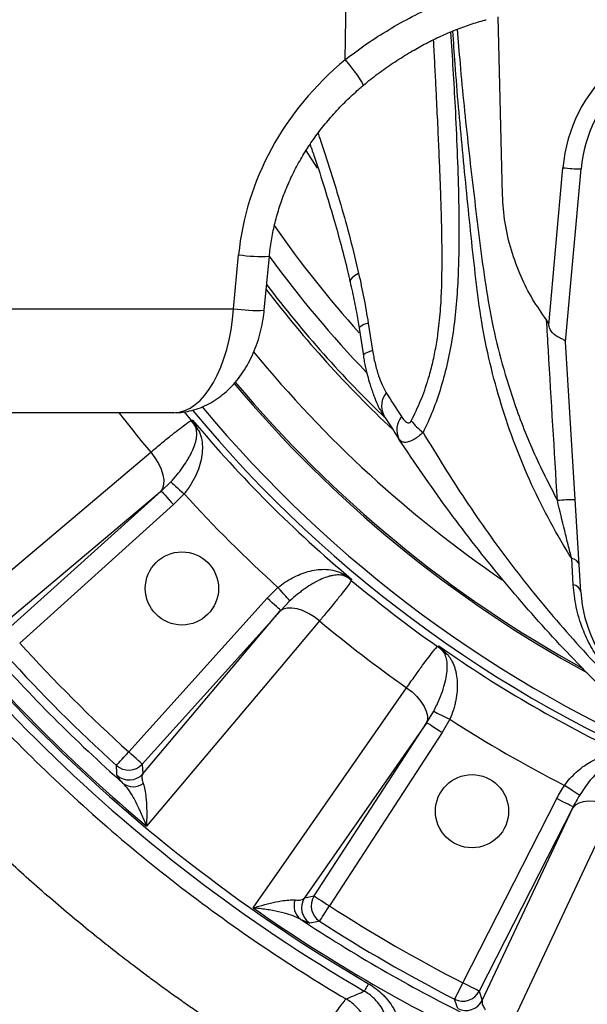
# Model space of a CAD drawing. Extents: x 0 to 16820, y 0 to 11880.
# Tile 13 of 77: x 7476 to 7631, y 6124 to 6393. Entities that reach past the tile are written whole.
import ezdxf

# ---------------------------------------------------------------- set-up
doc = ezdxf.new("R2010")
doc.units = 0
doc.header["$LTSCALE"] = 20
doc.layers.get('0').update_dxf_attribs({"linetype": 'CONTINUOUS'})
doc.styles.add('SLDTEXTSTYLE0', font='TXT', dxfattribs={"width": 0.605})
doc.dimstyles.new('SLDDIMSTYLE1', dxfattribs={"dimtxt": 100, "dimasz": 100, "dimexe": 0, "dimexo": 0.0625, "dimgap": 25, "dimtad": 1, "dimdec": 4, "dimlfac": 20, "dimzin": 12, "dimtxsty": 'SLDTEXTSTYLE0', "dimsah": 1, "dimcen": 0.09, "dimazin": 3, "dimtfac": 1, "dimtofl": 0, "dimtmove": 0, "dimatfit": 3, "dimtolj": 1, "dimtzin": 12})

# ---------------------------------------------------------------- blocks, each defined once
blk = doc.blocks.new('_D_3')
at = {"color": 7, "linetype": 'CONTINUOUS'}
for p, q in [((7831.16, 6507.87), (11819.08, 6507.87)), ((4317.75, 5895.41), (3824.45, 5808.43))]:
    blk.add_line(p, q, dxfattribs=at)
blk.add_arc((7791.16, 6507.87), 3997.91, 190, 0, dxfattribs=at)
for points in [[(11789.08, 6507.87), (11772.83, 6408.07), (11802.82, 6407.69)], [(3853.99, 5813.64), (3857.85, 5712.6), (3887.32, 5718.17)]]:
    blk.add_solid(points, dxfattribs=at)
at = {"color": 7, "linetype": 'CONTINUOUS', "insert": (7986.83, 2641.21), "char_height": 100, "attachment_point": 1, "rotation": 5, "style": 'SLDTEXTSTYLE0'}
blk.add_mtext('170°', dxfattribs=at)

msp = doc.modelspace()

# ---------------------------------------------------------------- linework, layer by layer
at = {"color": 8, "linetype": 'CONTINUOUS'}
for p, q in [((7564.8379301, 6381.8739003), (7565.2556692, 6408.8716379)), ((7557.3081945, 6352.2037959), (7554.1808133, 6357.0075131)), ((7620.4552178, 6309.2876917), (7624.3342136, 6352.3341662)), ((7534.365115, 6313.8015515), (7535.755155, 6328.5351491)), ((7424.2713426, 6313.8015515), (7534.365115, 6313.8015515)), ((7571.1502855, 6309.8627872), (7572.316957, 6302.3601419)), ((7520.8736335, 6285.5994797), (7522.8263413, 6283.2459754)), ((7514.6246825, 6263.9682389), (7517.2157263, 6266.4513237)), ((7514.379022, 6263.7613958), (7469.9213778, 6226.2748874)), ((7472.6065968, 6226.1349654), (7514.6246825, 6263.9682389)), ((7520.9058498, 6263.1962097), (7517.9657613, 6260.2576113)), ((7517.9657613, 6260.2576113), (7475.9476458, 6222.4243379)), ((7627.1692638, 6238.3262611), (7626.7416452, 6245.5014086)), ((7543.5506974, 6234.6726752), (7546.4892958, 6237.6127637)), ((7505.717424, 6192.6545596), (7543.5506974, 6234.6726752)), ((7549.7444098, 6233.9226401), (7547.261325, 6231.3315964)), ((7547.261325, 6231.3315964), (7509.4280516, 6189.3135107)), ((7509.5679735, 6186.6282916), (7547.054482, 6231.0859359)), ((7587.1744131, 6200.70521), (7589.0344952, 6203.774283)), ((7593.4413646, 6201.5851832), (7591.3620119, 6197.9857481)), ((7586.990652, 6200.4418469), (7553.7500654, 6152.7261532)), ((7556.3800012, 6153.2859898), (7587.1744131, 6200.70521)), ((7591.3620119, 6197.9857481), (7560.5676149, 6150.5665279)), ((7509.4280516, 6189.3135107), (7509.5679735, 6186.6282916)), ((7597.0279847, 6129.5161343), (7622.6970379, 6179.8944867)), ((7627.1459584, 6177.6276326), (7601.4769052, 6127.2492802)), ((7602.307034, 6124.6917641), (7627.0097469, 6177.3368216)), ((7553.7500654, 6152.7261532), (7556.3800012, 6153.2859898)), ((7601.4769052, 6127.2492802), (7602.307034, 6124.6917641))]:
    msp.add_line(p, q, dxfattribs=at)
at = {"color": 7, "linetype": 'CONTINUOUS'}
for p, q in [((7607.8208809, 6344.9161744), (7606.6312169, 6393.5673258)), ((7625.0552212, 6304.7548479), (7629.3140327, 6352.0163095)), ((7542.7587007, 6313.3856303), (7544.1487555, 6328.1192279)), ((7568.6643993, 6308.4612882), (7569.8440199, 6300.924117)), ((7629.2337303, 6236.4368534), (7625.0552212, 6304.7548479)), ((7518.0785035, 6285.371641), (7420.8110546, 6285.371641))]:
    msp.add_line(p, q, dxfattribs=at)
at = {"color": 8, "linetype": 'CONTINUOUS', "flags": 128}
for points in [[(7564.8379301, 6381.8739003), (7566.0924737, 6380.3092784), (7567.2267352, 6378.8337952), (7568.1922858, 6377.5104976), (7568.9478939, 6376.3958609), (7569.4612985, 6375.5374945), (7569.7105651, 6374.972055), (7569.6970497, 6374.7313863)], [(7568.5432081, 6323.413471), (7567.4380039, 6322.7697259), (7566.6672264, 6322.1599555), (7566.2555222, 6321.6036207), (7566.2017291, 6321.1691624)], [(7571.1502855, 6309.8627872), (7570.0010036, 6309.4454205), (7569.1882198, 6309.0548313), (7568.7379663, 6308.7035215), (7568.6487828, 6308.4591723)], [(7572.316957, 6302.3601419), (7571.1681669, 6301.9320315), (7570.3566198, 6301.5311158), (7569.9083631, 6301.1702395), (7569.8212062, 6300.919438)], [(7522.8263413, 6283.2459754), (7523.0570112, 6283.2917518), (7523.1912409, 6283.318395)], [(7455.6722616, 6227.2879577), (7468.6667894, 6238.243798), (7511.7425297, 6274.5606697)], [(7511.7425297, 6274.5606697), (7512.8759419, 6273.0680502), (7513.8261889, 6271.5087629), (7514.5596837, 6269.9379421), (7515.0504981, 6268.4111244), (7515.2812575, 6266.9823265), (7515.243796, 6265.7020635), (7514.9394845, 6264.6156049), (7514.379022, 6263.7613958)], [(7517.2157263, 6266.4513237), (7517.3867022, 6266.3004941), (7517.6640128, 6266.0558766), (7518.0392836, 6265.7248473), (7518.5011898, 6265.3174049), (7519.0357541, 6264.8458577), (7519.6267937, 6264.3244809), (7520.2565168, 6263.7689954), (7520.9058498, 6263.1962097)], [(7514.6246825, 6263.9682389), (7514.7177254, 6263.8649142), (7514.9274443, 6263.632024), (7515.2462696, 6263.2779277), (7515.662757, 6262.8153509), (7516.1620055, 6262.2608936), (7516.7260145, 6261.6344935), (7517.3345481, 6260.9586364), (7517.9657613, 6260.2576113)], [(7566.6114812, 6239.8981548), (7566.5848379, 6239.7639251), (7566.5390615, 6239.5332551)], [(7549.7444098, 6233.9226401), (7549.5935802, 6234.093616), (7549.3489628, 6234.3709266), (7549.0179335, 6234.7461975), (7548.610491, 6235.2081037), (7548.1389438, 6235.7426679), (7547.6175671, 6236.3337076), (7547.0620816, 6236.9634307), (7546.4892958, 6237.6127637)], [(7547.261325, 6231.3315964), (7547.1580003, 6231.4246393), (7546.9251101, 6231.6343582), (7546.5710138, 6231.9531834), (7546.1084371, 6232.3696709), (7545.5539797, 6232.8689194), (7544.9275796, 6233.4329284), (7544.2517226, 6234.041462), (7543.5506974, 6234.6726752)], [(7557.8537558, 6228.4494436), (7556.3611363, 6229.5828557), (7554.801849, 6230.5331028), (7553.2310282, 6231.2665975), (7551.7042105, 6231.757412), (7550.2754127, 6231.9881714), (7548.9951496, 6231.9507098), (7547.908691, 6231.6463983), (7547.054482, 6231.0859359)], [(7557.8537558, 6228.4494436), (7546.898139, 6215.454737), (7510.5810438, 6172.3791755)], [(7590.1071404, 6221.4488185), (7590.3180962, 6221.5527392), (7590.4408668, 6221.6132379)], [(7539.7242879, 6150.0167644), (7549.4404708, 6163.9625228), (7581.6489433, 6210.1907826)], [(7581.6489433, 6210.1907826), (7583.1300442, 6209.0423501), (7584.4514792, 6207.7821291), (7585.566548, 6206.454674), (7586.4357923, 6205.1069236), (7587.028486, 6203.7865317), (7587.323678, 6202.5401986), (7587.3109226, 6201.4120019), (7586.990652, 6200.4418469)], [(7589.0344952, 6203.774283), (7589.2386709, 6203.6728657), (7589.5698492, 6203.5083568), (7590.0180166, 6203.2857335), (7590.5696278, 6203.0117309), (7591.2080084, 6202.6946044), (7591.9138764, 6202.3439503), (7592.6659082, 6201.9703782), (7593.4413646, 6201.5851832)], [(7587.1744131, 6200.70521), (7587.2910296, 6200.6294823), (7587.5538562, 6200.4588044), (7587.9534607, 6200.1992858), (7588.475508, 6199.8602844), (7589.1012226, 6199.4539297), (7589.8081337, 6198.9948547), (7590.5708646, 6198.4995401), (7591.3620119, 6197.9857481)], [(7502.3658251, 6188.953439), (7502.4591659, 6189.0564955), (7502.6695107, 6189.2888046), (7502.9893492, 6189.6419919), (7503.4071778, 6190.1033914), (7503.907976, 6190.6564033), (7504.4737433, 6191.281209), (7505.0842141, 6191.9553376), (7505.717424, 6192.6545596)], [(7509.4280516, 6189.3135107), (7509.3247269, 6189.4065237), (7509.0918218, 6189.6162427), (7508.7377404, 6189.9350679), (7508.2751487, 6190.3515852), (7507.7207063, 6190.8508039), (7507.0943211, 6191.4148128), (7506.4184641, 6192.0233465), (7505.717424, 6192.6545596)], [(7502.5222872, 6186.253289), (7502.4787162, 6186.9950688), (7502.3658251, 6188.953439)], [(7628.8738226, 6180.7730592), (7628.6838924, 6180.8991528), (7628.3758258, 6181.1037159), (7627.9589509, 6181.3805199), (7627.4458443, 6181.72122), (7626.8520181, 6182.1155346), (7626.1954133, 6182.5515127), (7625.4958783, 6183.0160117), (7624.7745429, 6183.4949649)], [(7627.1459584, 6177.6276326), (7627.0220702, 6177.690754), (7626.7428373, 6177.8330303), (7626.3182883, 6178.0493653), (7625.763682, 6178.3319509), (7625.0989114, 6178.6706543), (7624.347878, 6179.0533459), (7623.5375528, 6179.4662273), (7622.6970379, 6179.8944867)], [(7638.1234204, 6177.5852239), (7630.904374, 6162.1977485), (7606.9735413, 6111.1903882)], [(7638.1234204, 6177.5852239), (7636.3883142, 6178.2936848), (7634.6362059, 6178.8079536), (7632.9290693, 6179.1099108), (7631.3272541, 6179.1888273), (7629.8874144, 6179.0419317), (7628.6604677, 6178.6744094), (7627.6898061, 6178.0992544), (7627.0097469, 6177.3368216)], [(7556.3800012, 6153.2859898), (7556.4966177, 6153.2102621), (7556.7594443, 6153.0395842), (7557.1590637, 6152.7800656), (7557.6810961, 6152.4410641), (7558.3068107, 6152.0347095), (7559.0137367, 6151.5756345), (7559.7764676, 6151.0803199), (7560.5676149, 6150.5665279)], [(7557.8600441, 6146.3712251), (7557.935444, 6146.4880503), (7558.1053768, 6146.7513538), (7558.363763, 6147.1517182), (7558.7012892, 6147.6747191), (7559.1058557, 6148.3015812), (7559.5629339, 6149.0098036), (7560.0560878, 6149.7739351), (7560.5676149, 6150.5665279)], [(7557.8600441, 6146.3712251), (7557.1313028, 6146.2199188), (7555.2114223, 6145.8235181)], [(7571.2696587, 6129.2889214), (7571.0314487, 6128.8787818), (7570.8142494, 6128.5048521), (7570.6209664, 6128.1720794), (7570.4542373, 6127.8850234), (7570.3162675, 6127.6474989), (7570.2089344, 6127.4626947), (7570.1336687, 6127.333144), (7570.0914984, 6127.2605455)], [(7594.7485243, 6125.0736511), (7594.8119883, 6125.1973605), (7594.9550544, 6125.4761911), (7595.1725815, 6125.9001291), (7595.4567467, 6126.4539457), (7595.7973425, 6127.1177328), (7596.1821501, 6127.8676784), (7596.5973263, 6128.6768413), (7597.0279847, 6129.5161343)], [(7601.4769052, 6127.2492802), (7601.353017, 6127.3124016), (7601.0737841, 6127.4546779), (7600.6492351, 6127.6710129), (7600.0946288, 6127.9535985), (7599.4298582, 6128.2923019), (7598.6788248, 6128.6749935), (7597.8684996, 6129.0878749), (7597.0279847, 6129.5161343)], [(7595.5985014, 6122.5060022), (7595.3644191, 6123.2112444), (7594.7485243, 6125.0736511)]]:
    msp.add_lwpolyline(points, dxfattribs=at)
at = {"color": 7, "linetype": 'CONTINUOUS', "flags": 128}
msp.add_lwpolyline([(7625.0552212, 6304.7548479), (7625.0549083, 6304.7601676), (7625.0539248, 6304.7761268)], dxfattribs=at)
at = {"color": 7, "linetype": 'CONTINUOUS'}
for centre in [(7520.2651997, 6237.339523), (7599.5147406, 6176.4437252)]:
    msp.add_circle(centre, 10, dxfattribs=at)
for centre, radius, start, end in [((7791.1647235, 6507.8716374), 3487, 190, 170), ((7791.1647235, 6507.8716374), 1348, 190, 170), ((7666.1647235, 6348.6956374), 37, 90, 174.85089028), ((7791.1647235, 6507.8716374), 305.5, 216.040564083, 223.815816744), ((7791.1647235, 6507.8716374), 334.4641016, 219.886808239, 241.35739309), ((7791.1647235, 6507.8716374), 334, 219.873345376, 241.14029232), ((7931.1647235, 6507.8716374), 420, 212.078827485, 213.152524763), ((7666.1647235, 6238.6956374), 37, 183.5, 270)]:
    msp.add_arc(centre, radius, start, end, dxfattribs=at)
at = {"color": 8, "linetype": 'CONTINUOUS'}
for centre, radius, start, end in [((7666.1647235, 6348.5647526), 42, 90, 174.85089028), ((7629.872059, 6399.9268521), 47.9137922, 263.362957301, 269.332691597), ((7791.1647235, 6507.8716374), 299.5705524, 214.889776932, 222.051987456), ((7542.0812315, 6371.3129738), 43.2430518, 261.587945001, 272.740473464), ((7791.1647235, 6507.8716374), 310.703286, 217.119755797, 226.155140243), ((7791.1647235, 6507.8716374), 311.5748434, 217.29431392, 226.79948384), ((7540.6937163, 6356.6150009), 43.2786627, 261.591537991, 272.734831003), ((7791.1647235, 6507.8716374), 324.8715574, 219.31832458, 235.627976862), ((7580.5351443, 6287.1356341), 5.7343138, 140.670033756, 203.863958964), ((7921.8054456, 6507.4528434), 408, 212.078827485, 213.152524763), ((7791.1647235, 6507.8716374), 440.1569948, 210.364645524, 239.85037162), ((7791.1647235, 6507.8716374), 437.8112773, 210.544661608, 239.85037162), ((7791.1647235, 6507.8716374), 364.0202733, 217.678471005, 219.861089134), ((7791.1647235, 6507.8716374), 347.8864393, 219.619650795, 248.858234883), ((7791.1647235, 6507.8716374), 345.2830534, 219.773469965, 247.32501731), ((7584.8671178, 6280.6998982), 5.8964171, 142.001109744, 205.231848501), ((7515.1086933, 6276.8423026), 10.0284154, 26.985154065, 39.683990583), ((7791.1647235, 6507.8716374), 349.6197189, 219.961933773, 230.038066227), ((7526.7117586, 6283.0658337), 3.1479043, 212.105357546, 233.134654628), ((7791.1647235, 6507.8716374), 364.5626394, 222.155717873, 227.844282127), ((7627.9838867, 6196.6699614), 64.9031354, 90.253810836, 94.556806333), ((7626.5044287, 6243.1274194), 2.3858115, 17.418214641, 84.293765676), ((7566.3589198, 6243.4186724), 3.1479043, 216.865345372, 237.894642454), ((7560.1353887, 6231.8156072), 10.0284154, 50.316009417, 63.014845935), ((7791.1647235, 6507.8716374), 349.9459683, 230.067349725, 234.932650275), ((7626.7601444, 6235.8066592), 2.552601, 14.293149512, 80.777111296), ((7791.1647235, 6507.8716374), 364.0202733, 230.138910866, 234.861089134), ((7791.1647235, 6507.8716374), 437.3584312, 219.906877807, 230.093122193), ((7791.1647235, 6507.8716374), 425.2551772, 222.162662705, 227.837337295), ((7791.1647235, 6507.8716374), 432.6426478, 221.542887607, 228.457112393), ((7584.3114391, 6213.2676329), 10.0260636, 41.983701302, 54.685545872), ((7791.1647235, 6507.8716374), 349.6197189, 234.961933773, 245.038066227), ((7593.9070868, 6222.2809387), 3.1484737, 227.107686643, 248.133223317), ((7791.1647235, 6507.8716374), 430.2483248, 222.162662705, 227.837337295), ((7791.1647235, 6507.8716374), 364.5626394, 237.155717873, 242.844282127), ((7505.7162563, 6192.6772628), 5.0092168, 228.021376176, 317.816085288), ((7505.8561197, 6189.991992), 5.0092254, 228.27634748, 317.81697328), ((7507.014847, 6187.7538913), 4.6203697, 233.160141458, 305.618603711), ((7557.9598555, 6150.0113983), 5.0092141, 147.183364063, 236.723804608), ((7560.5898735, 6150.5712977), 5.0092492, 147.184477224, 236.978221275), ((7791.1647235, 6507.8716374), 437.3584312, 234.906877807, 245.093122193), ((7555.4981011, 6150.551349), 4.6203572, 159.381407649, 231.839798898), ((7791.1647235, 6507.8716374), 425.2551772, 237.162662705, 242.837337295), ((7791.1647235, 6507.8716374), 432.6426478, 236.542887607, 243.457112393), ((7791.1647235, 6507.8716374), 430.2483248, 237.162662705, 242.837337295), ((7597.0209821, 6129.5377732), 5.0092365, 243.021666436, 332.815671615), ((7597.8510769, 6126.9801886), 5.0092355, 243.276557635, 332.816545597)]:
    msp.add_arc(centre, radius, start, end, dxfattribs=at)
for centre, major_axis, ratio, start_param, end_param in [((7624.9730636, 6324.3482778), (88.8620132, 12.3245253), 0.8895247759, 2.1844565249, 2.9345602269), ((7519.251007, 6315.3716374), (1.5755056, 29.9894266), 0.5055053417, 3.1681433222, 4.6865797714)]:
    msp.add_ellipse(centre, major_axis=major_axis, ratio=ratio, start_param=start_param, end_param=end_param, dxfattribs=at)
for points, knots in [([(7564.8379301, 6381.8739003), (7566.7761668, 6383.3339088), (7570.6525721, 6386.2538744), (7576.8086633, 6390.1681877), (7583.178933, 6393.7173237), (7590.0495471, 6396.9607297), (7597.3585579, 6399.8386495), (7602.4586328, 6401.2523516), (7605.0216083, 6401.962789)], [0, 0, 0, 0, 0.1563252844, 0.3126450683, 0.4728208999, 0.6329843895, 0.815561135, 1, 1, 1, 1]), ([(7593.6562245, 6389.4338554), (7594.0871769, 6382.6178913), (7595.0272627, 6367.7494476), (7595.7394953, 6350.310126), (7595.9480523, 6337.1410072), (7595.9226644, 6329.4752788), (7595.6986662, 6321.7606665), (7595.1915833, 6313.998266), (7594.2720666, 6306.4251806), (7592.903734, 6299.162011), (7591.0957052, 6292.3215377), (7588.8690908, 6285.8312899), (7587.0434237, 6281.9096383), (7586.1344461, 6279.9570954)], [0, 0, 0, 0, 0.180519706, 0.3937883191, 0.4610746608, 0.5285869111, 0.5964716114, 0.6654250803, 0.7351938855, 0.8010605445, 0.8673429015, 0.9339516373, 1, 1, 1, 1]), ([(7626.7416452, 6245.5014086), (7624.767823, 6248.7881959), (7620.8118473, 6255.375644), (7615.6762928, 6265.7693128), (7611.1478076, 6276.5288958), (7607.3839104, 6287.5933709), (7604.3334086, 6298.8470304), (7601.9927858, 6310.2726075), (7600.5380855, 6321.9003525), (7598.8414752, 6337.5280073), (7596.8917621, 6357.1167245), (7595.1879714, 6375.8218812), (7594.4874111, 6386.6977447), (7594.2936068, 6389.7064647)], [0, 0, 0, 0, 0.0768915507, 0.1541076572, 0.2323411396, 0.3109341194, 0.3883435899, 0.4660782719, 0.5446117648, 0.6232374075, 0.7813594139, 0.9395148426, 1, 1, 1, 1]), ([(7595.4852824, 6390.1870793), (7595.7299814, 6387.0610629), (7596.5789858, 6376.2150764), (7598.496703, 6357.6866158), (7600.8076394, 6338.4433956), (7602.7570195, 6323.030966), (7604.5872458, 6311.4616472), (7607.2639017, 6300.0259322), (7611.0225273, 6287.7654746), (7615.9859983, 6274.7383101), (7620.5414956, 6265.8354841), (7622.8274976, 6261.3679415)], [0, 0, 0, 0, 0.0708804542, 0.2459259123, 0.4210280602, 0.5090416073, 0.5970184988, 0.6855840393, 0.7741624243, 0.8866720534, 1, 1, 1, 1]), ([(7582.9269116, 6283.1671781), (7583.8099408, 6284.9698473), (7585.5613541, 6288.5452885), (7587.4014618, 6293.84666), (7588.7125385, 6298.6837176), (7589.6245165, 6303.008107), (7590.4228437, 6308.0844994), (7590.9960015, 6313.9213958), (7591.2751172, 6320.379376), (7591.3540853, 6326.9735921), (7591.3135137, 6332.2622619), (7591.2433266, 6336.0631999), (7591.1918369, 6338.2355865), (7591.136918, 6340.2459612), (7591.07145, 6342.3911646), (7590.9955117, 6344.6712047), (7590.9090196, 6347.0860756), (7590.763981, 6350.8989885), (7590.5395649, 6356.3096346), (7590.2140831, 6363.5174417), (7589.9251737, 6369.5135379), (7589.6976519, 6374.0813768), (7589.549674, 6377.0041389), (7589.3952824, 6380.0101463), (7589.2342044, 6383.0993852), (7589.1053172, 6385.5470568), (7589.0294838, 6386.9649408), (7589.0102063, 6387.3253784)], [0, 0, 0, 0, 0.0650052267, 0.1289323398, 0.1712529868, 0.214034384, 0.2575392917, 0.3184017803, 0.3794140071, 0.4382519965, 0.5022273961, 0.5266351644, 0.5440323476, 0.562679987, 0.5825786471, 0.6037286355, 0.6261306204, 0.6497846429, 0.7098481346, 0.7767330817, 0.8504413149, 0.8767973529, 0.9039272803, 0.9318312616, 0.96050915, 0.9899611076, 1, 1, 1, 1]), ([(7557.4074362, 6361.706639), (7557.5704485, 6361.2646863), (7558.8120225, 6357.8985785), (7560.8676796, 6351.3836029), (7563.6763884, 6342.2474686), (7566.2744329, 6332.9366204), (7567.7869827, 6326.5877157), (7568.5432081, 6323.413471)], [0, 0, 0, 0, 0.0363138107, 0.2765820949, 0.5168427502, 0.7584371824, 1, 1, 1, 1]), ([(7568.5432081, 6323.413471), (7569.0343367, 6321.182629), (7570.0179783, 6316.714657), (7570.7724958, 6312.1488857), (7571.1502855, 6309.8627872)], [0, 0, 0, 0, 0.4992963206, 1, 1, 1, 1]), ([(7622.8274976, 6261.3679415), (7622.0098363, 6275.0591963), (7621.0270895, 6291.5147103), (7620.0538993, 6307.972922), (7619.8904191, 6310.7376343)], [0, 0, 0, 0, 0.8320162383, 1, 1, 1, 1]), ([(7572.316957, 6302.3601419), (7572.5318048, 6301.1888061), (7572.9650091, 6298.8270057), (7573.8840487, 6295.7218494), (7574.893866, 6292.9669278), (7575.6951688, 6291.5068756), (7576.0996019, 6290.7699591)], [0, 0, 0, 0, 0.2785980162, 0.5617457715, 0.7788046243, 1, 1, 1, 1]), ([(7580.2206074, 6284.3300051), (7580.2578579, 6284.2737665), (7580.6007881, 6283.7560303), (7581.1472177, 6283.0751083), (7581.8679711, 6282.6254912), (7582.330028, 6282.5947298), (7582.6830649, 6282.7790509), (7582.8457408, 6283.0379798), (7582.9269116, 6283.1671781)], [0, 0, 0, 0, 0.0485874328, 0.4472989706, 0.647213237, 0.7751093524, 0.8877858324, 1, 1, 1, 1]), ([(7408.2467021, 6282.1340127), (7417.7402716, 6266.0301017), (7428.25104, 6250.5259409), (7451.1400606, 6220.9633299), (7463.5182163, 6206.9050045), (7489.94525, 6180.4575638), (7503.9940164, 6168.0685601), (7533.5389502, 6145.1567268), (7549.0349929, 6134.6339939), (7565.1315707, 6125.1279966)], [0, 0, 0, 0, 0.25, 0.25, 0.5, 0.5, 0.75, 0.75, 1, 1, 1, 1]), ([(7511.7425297, 6274.5606697), (7512.7923381, 6275.4386539), (7514.9223421, 6277.220036), (7517.6094289, 6279.4094036), (7519.8575593, 6281.1906847), (7521.3908243, 6282.3438343), (7522.385246, 6283.0310603), (7522.678513, 6283.173949), (7522.8263413, 6283.2459754)], [0, 0, 0, 0, 0.1787392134, 0.3626521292, 0.5413513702, 0.7252166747, 0.8614889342, 1, 1, 1, 1]), ([(7524.0452501, 6281.392796), (7523.9358634, 6281.7391282), (7523.8094945, 6282.0725933), (7523.5244535, 6282.714399), (7523.3655015, 6283.0232018), (7523.1912326, 6283.3184009)], [0, 0, 0, 0, 0.5, 0.5, 1, 1, 1, 1]), ([(7524.8232229, 6280.5473645), (7524.5885264, 6281.0367115), (7524.3345645, 6281.5120872), (7523.7901261, 6282.4356802), (7523.499034, 6282.8847516), (7523.1912326, 6283.3184009)], [0, 0, 0, 0, 0.5, 0.5, 1, 1, 1, 1]), ([(7582.9269116, 6283.1671781), (7583.3738144, 6282.6092802), (7584.2676188, 6281.4934857), (7585.5121709, 6280.4692251), (7586.1344461, 6279.9570954)], [0, 0, 0, 0, 0.5000006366, 1, 1, 1, 1]), ([(7517.2157273, 6266.4513168), (7517.8631253, 6267.1400768), (7518.4707253, 6267.8375627), (7519.327365, 6268.8935492), (7519.6046949, 6269.2485046), (7520.1358478, 6269.9542517), (7520.3894554, 6270.3046284), (7521.1161891, 6271.3482962), (7521.5554534, 6272.0341173), (7522.149131, 6273.0481585), (7522.336095, 6273.3837254), (7522.6879058, 6274.0500395), (7522.852273, 6274.3800471), (7523.3047939, 6275.3478229), (7523.5554349, 6275.9685301), (7523.8560527, 6276.8672057), (7523.9436347, 6277.1613594), (7524.0928718, 6277.7396572), (7524.1546726, 6278.0247123), (7524.2978884, 6278.8589807), (7524.3380891, 6279.3855038), (7524.3068231, 6280.1476281), (7524.2810329, 6280.3971017), (7524.1933313, 6280.8934107), (7524.1318056, 6281.1398064), (7524.0452501, 6281.392796)], [0, 0, 0, 0, 0.125, 0.125, 0.1875, 0.1875, 0.25, 0.25, 0.375, 0.375, 0.4375, 0.4375, 0.5, 0.5, 0.625, 0.625, 0.6875, 0.6875, 0.75, 0.75, 0.875, 0.875, 0.9375, 0.9375, 1, 1, 1, 1]), ([(7524.8232161, 6280.5473602), (7525.105202, 6279.8450158), (7525.6763412, 6278.4224752), (7525.9188262, 6276.1857982), (7525.7856637, 6273.7738322), (7525.2433543, 6271.2720217), (7524.2970395, 6268.6733066), (7522.9299746, 6265.9200559), (7521.6095827, 6264.1432166), (7520.9058498, 6263.1962097)], [0, 0, 0, 0, 0.1410020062, 0.2855879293, 0.4246295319, 0.5673186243, 0.701701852, 0.8410152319, 1, 1, 1, 1]), ([(7586.1344461, 6279.9570954), (7585.7092059, 6279.5834401), (7584.8455555, 6278.8245573), (7583.6063278, 6277.9932592), (7582.3134283, 6277.371577), (7581.1400498, 6277.1771419), (7580.1601385, 6277.4422647), (7579.742283, 6277.9382663), (7579.5332764, 6278.1863606)], [0, 0, 0, 0, 0.1407100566, 0.2857779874, 0.4385227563, 0.6417974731, 0.8208311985, 1, 1, 1, 1]), ([(7586.1344461, 6279.9570954), (7589.9215549, 6273.7588508), (7597.5085172, 6261.3415026), (7608.1376352, 6246.5040512), (7617.1905443, 6234.9730244), (7624.3351995, 6226.5060772), (7631.7574655, 6218.2562681), (7636.9500022, 6212.9721829), (7639.5462726, 6210.3301382)], [0, 0, 0, 0, 0.2475987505, 0.4960307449, 0.621728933, 0.7474262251, 0.8737130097, 1, 1, 1, 1]), ([(7550.750701, 6104.706451), (7550.1281996, 6105.0788794), (7548.8832523, 6105.823703), (7547.022492, 6106.9518555), (7545.166734, 6108.0879248), (7543.3164485, 6109.2326994), (7541.4715095, 6110.3859679), (7539.6319508, 6111.5477871), (7537.7977634, 6112.7181417), (7535.9689496, 6113.8970357), (7534.1455088, 6115.0844681), (7532.3274412, 6116.2804392), (7530.5147467, 6117.4849489), (7528.7074254, 6118.6979973), (7526.9054773, 6119.9195842), (7525.1089023, 6121.1497097), (7523.3177005, 6122.3883739), (7521.5318719, 6123.6355766), (7519.7514164, 6124.891318), (7517.9763342, 6126.1555979), (7516.206625, 6127.4284166), (7514.4422894, 6128.7097733), (7512.6833251, 6129.9996709), (7507.3329511, 6133.9613127), (7498.5176584, 6140.7488197), (7486.4898648, 6150.6632519), (7474.8085286, 6160.9641657), (7463.4781604, 6171.6478075), (7452.5082205, 6182.7019477), (7441.9097201, 6194.1160692), (7431.6898649, 6205.8833491), (7424.2612733, 6215.0323117), (7419.3627467, 6221.3294255), (7416.8354008, 6224.6381195), (7414.3389685, 6227.9668377), (7411.8734422, 6231.3155891), (7409.438824, 6234.6843712), (7407.0351135, 6238.0731846), (7404.662311, 6241.4820292), (7402.3204154, 6244.9109044), (7400.009431, 6248.3598124), (7397.7293427, 6251.8287445), (7395.4802061, 6255.3177332), (7393.2618144, 6258.8266566), (7391.0749399, 6262.3559698), (7388.9166995, 6265.903973), (7387.5043845, 6268.2855836), (7386.7981223, 6269.4765656)], [0, 0, 0, 0, 0.0092652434, 0.0185296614, 0.0277934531, 0.0370568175, 0.0463199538, 0.0555830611, 0.0648463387, 0.0741099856, 0.0833742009, 0.0926391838, 0.1019051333, 0.1111722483, 0.1204407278, 0.1297107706, 0.1389825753, 0.1482563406, 0.1575322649, 0.1668105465, 0.1760913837, 0.1853749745, 0.1946615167, 0.2039512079, 0.2704071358, 0.3367341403, 0.4030055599, 0.4692949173, 0.5356041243, 0.6018823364, 0.6682026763, 0.7346381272, 0.7523764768, 0.7701020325, 0.787816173, 0.8055202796, 0.8232157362, 0.8409039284, 0.8585862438, 0.8762640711, 0.8939388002, 0.9116118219, 0.9292845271, 0.946958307, 0.9646345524, 0.9823146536, 1, 1, 1, 1]), ([(7626.7416452, 6245.5014086), (7626.4244057, 6246.737503), (7625.7864642, 6249.2231826), (7624.4582913, 6254.5236083), (7623.4876694, 6258.597244), (7622.8274976, 6261.3679415)], [0, 0, 0, 0, 0.2403486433, 0.4833204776, 1, 1, 1, 1]), ([(7546.4892958, 6237.6127637), (7547.1244222, 6238.0993981), (7548.4161956, 6239.0891559), (7550.4922625, 6240.2831626), (7552.6085342, 6241.2569528), (7554.7789167, 6241.9930544), (7556.9756488, 6242.4670601), (7559.2672564, 6242.6275577), (7561.5593334, 6242.4311081), (7563.073554, 6241.8330318), (7563.8404463, 6241.5301299)], [0, 0, 0, 0, 0.1079713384, 0.2196011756, 0.3302509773, 0.443624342, 0.5685253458, 0.6962187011, 0.8461468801, 1, 1, 1, 1]), ([(7563.8404506, 6241.5301368), (7564.3297977, 6241.2954403), (7564.8051733, 6241.0414784), (7565.7287664, 6240.4970399), (7566.1778377, 6240.2059479), (7566.611487, 6239.8981465)], [0, 0, 0, 0, 0.5, 0.5, 1, 1, 1, 1]), ([(7564.6858821, 6240.752164), (7564.4329457, 6240.8387013), (7564.1867007, 6240.9001871), (7563.6908732, 6240.9878476), (7563.4417323, 6241.0136351), (7562.6809142, 6241.0450272), (7562.1556689, 6241.0050859), (7561.3241584, 6240.8628432), (7561.0389399, 6240.8012326), (7560.4593926, 6240.6519745), (7560.1646306, 6240.5643267), (7559.2641824, 6240.2633879), (7558.6423619, 6240.0123691), (7557.6730598, 6239.5591616), (7557.3427866, 6239.3946389), (7556.6773314, 6239.0432851), (7556.3416365, 6238.8562804), (7555.3254597, 6238.2613344), (7554.6358917, 6237.8197206), (7553.5826021, 6237.0856199), (7553.229039, 6236.8293024), (7552.5262353, 6236.2997241), (7552.1757397, 6236.0256033), (7551.1274427, 6235.1747058), (7550.4327381, 6234.5696398), (7549.7444029, 6233.9226411)], [0, 0, 0, 0, 0.0625, 0.0625, 0.125, 0.125, 0.25, 0.25, 0.3125, 0.3125, 0.375, 0.375, 0.5, 0.5, 0.5625, 0.5625, 0.625, 0.625, 0.75, 0.75, 0.8125, 0.8125, 0.875, 0.875, 1, 1, 1, 1]), ([(7566.5390615, 6239.5332551), (7566.4339442, 6239.3285688), (7566.2206656, 6238.9132688), (7565.2048662, 6237.509829), (7563.696212, 6235.5593531), (7561.8649514, 6233.2841961), (7559.8899297, 6230.8813254), (7558.5361346, 6229.2644351), (7557.8537558, 6228.4494436)], [0, 0, 0, 0, 0.178972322, 0.3631274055, 0.5421678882, 0.7264054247, 0.8620949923, 1, 1, 1, 1]), ([(7564.6858821, 6240.752164), (7565.0322143, 6240.6427773), (7565.3656794, 6240.5164084), (7566.0074851, 6240.2313674), (7566.316288, 6240.0724154), (7566.611487, 6239.8981465)], [0, 0, 0, 0, 0.5, 0.5, 1, 1, 1, 1]), ([(7662.6876121, 6200.1414693), (7662.1847525, 6200.216851), (7659.8933757, 6200.5603423), (7655.7356596, 6201.595297), (7650.6974837, 6203.5954436), (7646.2261667, 6206.0971812), (7642.166872, 6208.9945101), (7638.2550111, 6212.6293865), (7634.71231, 6216.904724), (7631.8595853, 6221.4876082), (7629.5055862, 6226.6300415), (7627.7889664, 6232.2982478), (7627.3759069, 6236.3161885), (7627.1692638, 6238.3262611)], [0, 0, 0, 0, 0.0299354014, 0.1364064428, 0.2427252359, 0.3220941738, 0.4014118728, 0.4938355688, 0.5862859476, 0.6774317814, 0.7686792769, 0.8842761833, 1, 1, 1, 1]), ([(7581.6489433, 6210.1907826), (7582.4357362, 6211.3105527), (7584.0320998, 6213.5825105), (7586.0609545, 6216.3927555), (7587.7714984, 6218.6952032), (7588.954015, 6220.2058681), (7589.7367359, 6221.1270784), (7589.9830035, 6221.3409909), (7590.1071404, 6221.4488185)], [0, 0, 0, 0, 0.17873857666, 0.36265168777, 0.5413513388, 0.72521639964, 0.86148897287, 1, 1, 1, 1]), ([(7589.0344952, 6203.774283), (7589.6008435, 6204.9071475), (7590.6305811, 6206.9669281), (7591.6873741, 6209.8959447), (7592.3784719, 6212.4481853), (7592.7502884, 6214.785312), (7592.7846086, 6216.7983118), (7592.5335017, 6218.5350683), (7592.022466, 6219.4910572), (7591.7641644, 6219.9742592)], [0, 0, 0, 0, 0.17044741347, 0.30990842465, 0.45364246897, 0.59142941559, 0.73269735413, 0.86489259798, 1, 1, 1, 1]), ([(7590.4408668, 6221.6132379), (7590.4455218, 6221.6093747), (7591.2640203, 6220.9301011), (7592.0013261, 6220.1423055), (7592.7344387, 6219.3589902)], [0, 0, 0, 0, 0.0056872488, 1, 1, 1, 1]), ([(7591.7641644, 6219.9742592), (7591.3500642, 6220.5496904), (7590.9332459, 6221.1288985), (7590.4440567, 6221.6101001), (7590.4408668, 6221.6132379)], [0, 0, 0, 0, 0.9934792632, 1, 1, 1, 1]), ([(7592.7344407, 6219.3589984), (7592.9630437, 6219.0924985), (7593.1695455, 6218.8250591), (7593.5505164, 6218.2797829), (7593.7247758, 6218.0020858), (7594.207189, 6217.1472875), (7594.4754764, 6216.5483835), (7594.8095967, 6215.5914768), (7594.9096291, 6215.2617152), (7595.0848385, 6214.588983), (7595.1602821, 6214.2455214), (7595.3514471, 6213.1924517), (7595.4323075, 6212.4602827), (7595.483066, 6211.3101483), (7595.4881547, 6210.9181005), (7595.4735398, 6210.1150726), (7595.4538544, 6209.7080993), (7595.3581601, 6208.4777908), (7595.2458568, 6207.6419898), (7594.9997168, 6206.3622503), (7594.9046334, 6205.9313153), (7594.6861738, 6205.0600207), (7594.5621671, 6204.6180161), (7594.1520909, 6203.3051167), (7593.8270251, 6202.4392791), (7593.4413703, 6201.5851806)], [0, 0, 0, 0, 0.0625, 0.0625, 0.125, 0.125, 0.25, 0.25, 0.3125, 0.3125, 0.375, 0.375, 0.5, 0.5, 0.5625, 0.5625, 0.625, 0.625, 0.75, 0.75, 0.8125, 0.8125, 0.875, 0.875, 1, 1, 1, 1]), ([(7624.7745429, 6183.4949649), (7625.2620863, 6184.1293918), (7626.253694, 6185.4197441), (7627.9499477, 6187.1104271), (7629.742112, 6188.5987093), (7631.6480035, 6189.8715022), (7633.6472138, 6190.8978937), (7635.8191874, 6191.6460405), (7638.0840051, 6192.0495283), (7639.7014254, 6191.8637358), (7640.5205851, 6191.7696393)], [0, 0, 0, 0, 0.1079712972, 0.2196013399, 0.3302501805, 0.4436243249, 0.5685253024, 0.6962185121, 0.846146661, 1, 1, 1, 1]), ([(7641.5385728, 6191.2370122), (7640.9692427, 6191.2160176), (7639.8150937, 6191.1734574), (7638.1789439, 6190.4808358), (7636.5176345, 6189.4606165), (7634.9355447, 6188.1874317), (7633.3571833, 6186.6618131), (7631.8269096, 6184.9351017), (7630.30148, 6182.9765337), (7629.353244, 6181.5130076), (7628.8738226, 6180.7730592)], [0, 0, 0, 0, 0.1405840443, 0.28499270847, 0.40894438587, 0.5353542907, 0.64948116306, 0.76579962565, 0.8815899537, 1, 1, 1, 1]), ([(7504.2445635, 6184.0561426), (7503.8592887, 6184.4771823), (7503.0748206, 6185.3344722), (7502.6005807, 6185.9880071), (7502.543129, 6186.1826707), (7502.5222872, 6186.253289)], [0, 0, 0, 0, 0.3808091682, 0.7753754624, 1, 1, 1, 1]), ([(7509.5679735, 6186.6282916), (7509.5042693, 6186.4898664), (7509.3334644, 6186.1187179), (7509.294909, 6185.2966585), (7509.5676526, 6184.4343559), (7509.70569, 6183.9979387)], [0, 0, 0, 0, 0.2270655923, 0.6088126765, 1, 1, 1, 1]), ([(7510.5810438, 6172.3791755), (7510.5783222, 6172.3864973), (7510.3756412, 6172.931766), (7509.725307, 6174.6108101), (7508.5564472, 6177.3093617), (7507.104657, 6180.1010647), (7505.6675452, 6182.4419285), (7504.7183978, 6183.5186303), (7504.2445635, 6184.0561426)], [0, 0, 0, 0, 0.0015579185, 0.1160203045, 0.3619093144, 0.6075986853, 0.8041049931, 1, 1, 1, 1]), ([(7509.70569, 6183.9979387), (7509.8675345, 6183.4668585), (7510.1917234, 6182.4030574), (7510.4772315, 6180.0803946), (7510.6429772, 6177.3019625), (7510.6484199, 6174.6097415), (7510.6019848, 6172.9319533), (7510.5813223, 6172.3865271), (7510.5810438, 6172.3791755)], [0, 0, 0, 0, 0.1958709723, 0.3923470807, 0.6379971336, 0.8838513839, 0.9984344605, 1, 1, 1, 1]), ([(7551.1737012, 6152.1783907), (7551.4924276, 6152.1443083), (7551.7840601, 6152.133334), (7552.3152256, 6152.1521333), (7552.5531347, 6152.1817718), (7553.1919183, 6152.3247776), (7553.5190381, 6152.4913124), (7553.7500718, 6152.7261535)], [0, 0, 0, 0, 0.25, 0.25, 0.5, 0.5, 1, 1, 1, 1]), ([(7539.7242879, 6150.0167644), (7539.7313215, 6150.0189405), (7540.2528351, 6150.1802835), (7541.8613942, 6150.6589571), (7544.4633141, 6151.3507592), (7547.1899485, 6151.9097532), (7549.5073849, 6152.2350785), (7550.6188334, 6152.1972644), (7551.1736994, 6152.1783865)], [0, 0, 0, 0, 0.0015665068, 0.1161490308, 0.3620028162, 0.6076530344, 0.8041295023, 1, 1, 1, 1]), ([(7552.6433562, 6146.9184256), (7552.0102542, 6147.2320994), (7550.7237237, 6147.869518), (7548.1051803, 6148.6530492), (7545.0184571, 6149.333781), (7542.1118099, 6149.7669751), (7540.3112195, 6149.9613297), (7539.7320666, 6150.0160297), (7539.7242879, 6150.0167644)], [0, 0, 0, 0, 0.1930948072, 0.3923891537, 0.6360049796, 0.8839751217, 0.9984416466, 1, 1, 1, 1]), ([(7555.2114223, 6145.8235181), (7555.0667567, 6145.839721), (7554.7727679, 6145.8726485), (7553.8117905, 6146.302546), (7552.9569976, 6146.7531058), (7552.6433562, 6146.9184256)], [0, 0, 0, 0, 0.38016499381, 0.7725695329, 1, 1, 1, 1]), ([(7571.2696644, 6129.2889152), (7572.6948002, 6128.4611428), (7573.9757591, 6127.4742567), (7575.4033104, 6126.0488826), (7575.6811231, 6125.7527554), (7576.2115756, 6125.1492058), (7576.4645827, 6124.8416107), (7577.1886537, 6123.9021592), (7577.6248959, 6123.2536976), (7578.2136591, 6122.2496395), (7578.398946, 6121.9097095), (7578.7478961, 6121.2194952), (7578.9116886, 6120.8686872), (7579.3648807, 6119.8157699), (7579.6188366, 6119.1084465), (7580.0396516, 6117.6839295), (7580.2064612, 6116.9667306), (7580.457873, 6115.522881), (7580.5423297, 6114.7926242), (7580.6739917, 6112.6375046), (7580.6049146, 6111.2346383), (7580.298879, 6109.1734566), (7580.162742, 6108.4936702), (7579.9086006, 6107.4845827), (7579.8155474, 6107.1499893), (7579.6127777, 6106.4843309), (7579.5027712, 6106.1525), (7578.9151996, 6104.5140478), (7578.3265977, 6103.2675548), (7577.2772283, 6101.4879911), (7576.8994747, 6100.9099547), (7576.0874639, 6099.7845228), (7575.6523338, 6099.2362736), (7575.1918114, 6098.7082222)], [0, 0, 0, 0, 0.125, 0.125, 0.15625, 0.15625, 0.1875, 0.1875, 0.25, 0.25, 0.28125, 0.28125, 0.3125, 0.3125, 0.375, 0.375, 0.4375, 0.4375, 0.5, 0.5, 0.625, 0.625, 0.6875, 0.6875, 0.71875, 0.71875, 0.75, 0.75, 0.875, 0.875, 0.9375, 0.9375, 1, 1, 1, 1]), ([(7565.1302015, 6125.1288152), (7566.12201, 6125.5540011), (7567.7742789, 6126.2623248), (7569.4297557, 6126.9754775), (7570.0914984, 6127.2605455)], [0, 0, 0, 0, 0.600270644, 1, 1, 1, 1]), ([(7572.5528722, 6104.1949487), (7573.2450307, 6105.0623173), (7574.6291929, 6106.7968605), (7576.0374185, 6109.81932), (7576.8745593, 6113.0887197), (7576.9715262, 6116.1653116), (7576.5103179, 6118.8814407), (7575.7684818, 6121.0246834), (7574.7042691, 6122.9694963), (7573.1473949, 6125.0004694), (7571.4910105, 6126.4225391), (7570.2849201, 6127.1447276), (7570.0914984, 6127.2605455)], [0, 0, 0, 0, 0.1370159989, 0.2740013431, 0.4119065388, 0.5495646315, 0.636763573, 0.7238316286, 0.7948928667, 0.8658568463, 0.9784873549, 1, 1, 1, 1]), ([(7550.7511173, 6104.707042), (7550.7511273, 6104.7070619), (7551.2474203, 6105.6996517), (7552.8639767, 6107.6568801), (7554.9561069, 6110.9115246), (7557.2186923, 6114.1337766), (7559.2847324, 6117.1190854), (7561.0981517, 6119.7015623), (7562.6533699, 6121.8673348), (7563.8248703, 6123.541755), (7564.8331248, 6124.6285195), (7564.7896735, 6125.1304854), (7565.1349053, 6125.1304841), (7565.1349102, 6125.1304841)], [0, 0, 0, 0, 0.0000017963, 0.0897413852, 0.2028981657, 0.3193869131, 0.4315414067, 0.5469389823, 0.6583883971, 0.7730281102, 0.8848931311, 0.9999983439, 1, 1, 1, 1]), ([(7569.1412899, 6102.7964875), (7569.811952, 6103.6271404), (7570.3932372, 6104.530654), (7571.3504911, 6106.4421148), (7571.7264261, 6107.4499946), (7572.2557328, 6109.5239957), (7572.4090859, 6110.590044), (7572.4861837, 6112.7315206), (7572.4099258, 6113.8068735), (7572.031281, 6115.9176679), (7571.7289075, 6116.9530351), (7570.9118757, 6118.9363959), (7570.3972463, 6119.8843198), (7569.1792774, 6121.6493369), (7568.4759808, 6122.466368), (7566.9129022, 6123.9321392), (7566.0531752, 6124.5808277), (7565.134904, 6125.1304975)], [0, 0, 0, 0, 0.125, 0.125, 0.25, 0.25, 0.375, 0.375, 0.5, 0.5, 0.625, 0.625, 0.75, 0.75, 0.875, 0.875, 1, 1, 1, 1]), ([(7602.307034, 6124.6917641), (7602.2813359, 6124.5415704), (7602.2124337, 6124.1388685), (7602.3879499, 6123.3348872), (7602.8745658, 6122.5725335), (7603.120846, 6122.1867001)], [0, 0, 0, 0, 0.2270653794, 0.6088115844, 1, 1, 1, 1])]:
    msp.add_open_spline(points, degree=3, knots=knots, dxfattribs=at)
at = {"color": 7, "linetype": 'CONTINUOUS'}
for points, knots in [([(7569.6950083, 6374.735663), (7570.0861347, 6375.0729906), (7571.7587787, 6376.5155653), (7574.8651592, 6378.8394856), (7578.97826, 6381.6880127), (7583.0171902, 6384.1772501), (7587.0059895, 6386.3858471), (7590.9519137, 6388.3180957), (7594.9982524, 6390.0545942), (7599.0277974, 6391.5085084), (7601.8216172, 6392.411558), (7603.249159, 6392.7542803), (7603.3677434, 6392.7827499)], [0, 0, 0, 0, 0.0387694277, 0.1657966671, 0.2922082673, 0.4177109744, 0.5276271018, 0.6435983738, 0.7604747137, 0.8759794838, 0.9896977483, 1, 1, 1, 1]), ([(7544.1487555, 6328.1192279), (7544.2236295, 6328.8326868), (7544.4520683, 6331.0094352), (7545.0613543, 6334.633769), (7546.0893699, 6338.9658278), (7547.4297938, 6343.2525864), (7549.0753996, 6347.4796201), (7551.0246616, 6351.6311354), (7553.2733011, 6355.6909734), (7555.8163723, 6359.642578), (7558.6476717, 6363.4688119), (7561.7590381, 6367.1531709), (7565.0857664, 6370.6156882), (7567.7803065, 6373.1068089), (7569.3363615, 6374.4256098), (7569.6990465, 6374.7329957)], [0, 0, 0, 0, 0.0394517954, 0.1203666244, 0.2018179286, 0.2839740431, 0.3669610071, 0.4508910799, 0.5358596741, 0.6219441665, 0.7092041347, 0.7976785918, 0.8873874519, 0.9737522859, 1, 1, 1, 1]), ([(7555.267108, 6358.6949206), (7555.6731423, 6357.5384344), (7557.0717767, 6353.5547782), (7559.2161151, 6346.8494011), (7561.6501751, 6338.830896), (7563.7189743, 6331.3310321), (7565.2174867, 6325.5164774), (7565.9602692, 6322.1476991), (7566.1780213, 6321.1601174)], [0, 0, 0, 0, 0.0958918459, 0.330311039, 0.5443752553, 0.7407997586, 0.9240135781, 1, 1, 1, 1]), ([(7619.8898231, 6310.7371724), (7618.5697201, 6312.6132315), (7615.9308579, 6316.36344), (7612.6956299, 6322.7580949), (7610.1275211, 6329.7257635), (7608.3563726, 6337.2390299), (7607.9993226, 6342.3579231), (7607.8208809, 6344.9161744)], [0, 0, 0, 0, 0.1868014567, 0.3734127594, 0.5822077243, 0.7912014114, 1, 1, 1, 1]), ([(7566.1895995, 6321.1655563), (7566.410295, 6320.2177816), (7567.0465117, 6317.4855542), (7567.8818857, 6313.2495242), (7568.4108943, 6309.9325149), (7568.6464434, 6308.4555662)], [0, 0, 0, 0, 0.22758200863, 0.65606918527, 1, 1, 1, 1]), ([(7518.0785035, 6285.371641), (7518.6998073, 6285.3893315), (7520.1398872, 6285.4303354), (7522.377086, 6285.8034515), (7524.7566472, 6286.4885124), (7527.0658641, 6287.4693386), (7529.2900142, 6288.7325932), (7531.4125177, 6290.2735791), (7533.414437, 6292.0824407), (7535.273973, 6294.1446077), (7536.9670041, 6296.4359162), (7538.4714989, 6298.9242106), (7539.7703863, 6301.5722916), (7540.8534547, 6304.3445868), (7541.7157951, 6307.209036), (7542.3421384, 6310.084382), (7542.6384791, 6312.1575164), (7542.7445318, 6313.2408885), (7542.7587007, 6313.3856303)], [0, 0, 0, 0, 0.0489414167, 0.1134381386, 0.1781599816, 0.2435553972, 0.3099147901, 0.3774011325, 0.4460079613, 0.5155204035, 0.5855384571, 0.655431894, 0.7247517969, 0.7932552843, 0.8608783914, 0.9277116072, 0.9903420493, 1, 1, 1, 1]), ([(7619.8904191, 6310.7376343), (7620.0081294, 6310.5107549), (7620.2483479, 6310.0477486), (7620.3853491, 6309.5443951), (7620.4552178, 6309.2876917)], [0, 0, 0, 0, 0.490013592, 1, 1, 1, 1]), ([(7625.0539248, 6304.7761268), (7624.9729474, 6304.9225401), (7624.8227421, 6305.1941228), (7623.9018264, 6305.6173659), (7622.8629968, 6306.1179961), (7621.8362953, 6306.7962623), (7620.9308482, 6307.8597253), (7620.6254889, 6308.7764934), (7620.4552178, 6309.2876917)], [0, 0, 0, 0, 0.2139115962, 0.3967855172, 0.5489225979, 0.6871257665, 0.8255384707, 1, 1, 1, 1]), ([(7569.8377167, 6300.9217328), (7569.9162015, 6300.3802991), (7570.1489257, 6298.7748318), (7570.7025955, 6296.3899813), (7571.5092935, 6293.4869013), (7572.3589473, 6290.8362345), (7573.3648393, 6288.2380623), (7574.2980387, 6286.2557918), (7575.014633, 6285.1462762), (7575.294656, 6284.7127116)], [0, 0, 0, 0, 0.0931905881, 0.2763300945, 0.4207780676, 0.6159302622, 0.7683351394, 0.9094724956, 1, 1, 1, 1]), ([(7637.2259532, 6207.8716255), (7631.9215942, 6213.23137), (7621.2964967, 6223.9674096), (7606.459008, 6241.1982367), (7592.3712922, 6259.1869798), (7583.8168741, 6271.8469305), (7579.5332764, 6278.1863606)], [0, 0, 0, 0, 0.2481033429, 0.4969728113, 0.7481107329, 1, 1, 1, 1])]:
    msp.add_open_spline(points, degree=3, knots=knots, dxfattribs=at)
at = {"color": 8, "linetype": 'CONTINUOUS'}
for points in [[(7514.6246885, 6263.9682355), (7514.5433722, 6263.899864), (7514.4614883, 6263.8309174), (7514.3790318, 6263.7613904)], [(7547.0544765, 6231.0859457), (7547.1239754, 6231.1683689), (7547.1929225, 6231.2502533), (7547.2613215, 6231.3316023)], [(7587.1744081, 6200.7052157), (7587.1135581, 6200.6181273), (7587.0523088, 6200.5303365), (7586.9906566, 6200.4418369)], [(7622.6970329, 6179.8944796), (7623.3269471, 6181.1307559), (7624.0065614, 6182.3383548), (7624.7745477, 6183.4949622)], [(7628.8738185, 6180.77305), (7628.2431948, 6179.7548901), (7627.6805463, 6178.7001364), (7627.14596, 6177.627638)], [(7627.0097447, 6177.3368187), (7627.0555425, 6177.4344204), (7627.1009467, 6177.5313586), (7627.14596, 6177.627638)]]:
    msp.add_open_spline(points, degree=3, dxfattribs=at)

# ---------------------------------------------------------------- dimensions: what is measured, and where the dimension line sits
at = {"color": 7, "linetype": 'CONTINUOUS'}
dim = msp.add_angular_dim_2l(base=(8139.6056329, 2525.1738183), line1=((4357.1400888, 5902.3604418), (6463.6438724, 6273.7938939)), line2=((6833.3630896, 6507.8716374), (7791.1647235, 6507.8716374)), dimstyle='SLDDIMSTYLE1', dxfattribs=at)
dim.commit()
dim.dimension.update_dxf_attribs({"geometry": '_D_3', "text_midpoint": (8139.6056329, 2525.1738183), "dimtype": 162})

doc.saveas('drawing.dxf')
